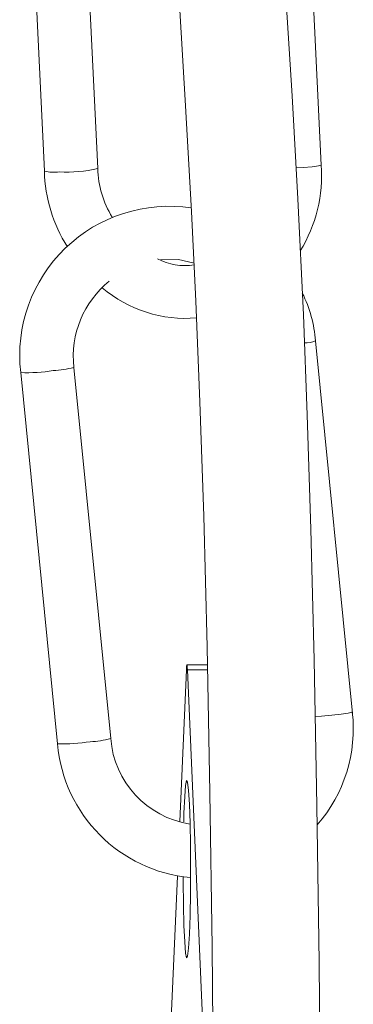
# Model space of a CAD drawing. Header units: millimetres. Extents: x -229 to 562, y -1615 to 177.
# Tile 6 of 10: x -67 to -48, y -1192 to -1136. Entities that reach past the tile are written whole.
import ezdxf

# ---------------------------------------------------------------- set-up
doc = ezdxf.new("R2010")
doc.units = ezdxf.units.MM

msp = doc.modelspace()

# ---------------------------------------------------------------- linework, layer by layer
at = {"color": 7, "linetype": 'Continuous', "lineweight": 15}
for p, q in [((-49.709, -1144.538), (-50.712, -1123.607)), ((-66.267, -1123.948), (-65.264, -1144.88)), ((-62.268, -1144.736), (-63.271, -1123.805)), ((-47.957, -1175.394), (-50.038, -1154.431)), ((-66.595, -1156.215), (-64.524, -1177.091)), ((-61.538, -1176.794), (-63.61, -1155.918)), ((-57.289, -1172.928), (-57.66, -1181.472)), ((-56.105, -1172.649), (-57.26, -1172.649)), ((-56.215, -1196.261), (-57.231, -1172.928)), ((-57.794, -1184.547), (-58.304, -1196.261))]:
    msp.add_line(p, q, dxfattribs=at)
at = {"color": 8, "linetype": 'Continuous', "lineweight": 15}
msp.add_line((-56.099, -1172.928), (-57.231, -1172.928), dxfattribs=at)
at = {"color": 7, "linetype": 'Continuous', "lineweight": 15, "flags": 128}
for points in [[(-57.664, -1135.834), (-57.33, -1141.202), (-56.998, -1147.161), (-56.756, -1152.195), (-56.526, -1157.859), (-56.314, -1164.293), (-56.125, -1171.637), (-55.965, -1179.826), (-55.84, -1188.533), (-55.755, -1197.352), (-55.715, -1205.964), (-55.714, -1211.439), (-55.736, -1216.597), (-55.78, -1221.351), (-55.828, -1224.6), (-55.89, -1227.54), (-55.965, -1230.135), (-56.053, -1232.348), (-56.135, -1233.9), (-56.19, -1234.798), (-56.197, -1235.192), (-56.178, -1235.233)], [(-49.748, -1198.448), (-49.83, -1189.377), (-49.951, -1180.584), (-50.107, -1172.372), (-50.29, -1165.014), (-50.496, -1158.591), (-50.717, -1152.966), (-51.028, -1146.44), (-51.353, -1140.655), (-51.684, -1135.35)], [(-58.748, -1149.87), (-57.725, -1149.855), (-56.858, -1150.06)], [(-57.231, -1172.928), (-57.237, -1172.809), (-57.244, -1172.721), (-57.252, -1172.667), (-57.26, -1172.649), (-57.267, -1172.667), (-57.275, -1172.721), (-57.282, -1172.809), (-57.289, -1172.928)], [(-57.05, -1184.151), (-57.058, -1182.802), (-57.081, -1181.553), (-57.117, -1180.497), (-57.163, -1179.711), (-57.217, -1179.255), (-57.274, -1179.162), (-57.33, -1179.44), (-57.38, -1180.066), (-57.422, -1180.995), (-57.436, -1181.475)], [(-57.468, -1184.584), (-57.467, -1184.832), (-57.451, -1186.143), (-57.422, -1187.306), (-57.38, -1188.236), (-57.33, -1188.862), (-57.274, -1189.139), (-57.217, -1189.046), (-57.163, -1188.59), (-57.117, -1187.805), (-57.081, -1186.749), (-57.058, -1185.5), (-57.05, -1184.151)]]:
    msp.add_lwpolyline(points, dxfattribs=at)
at = {"color": 8, "linetype": 'Continuous', "lineweight": 15, "flags": 128}
for points in [[(-51.126, -1144.702), (-50.722, -1144.679), (-50.216, -1144.636), (-49.861, -1144.589), (-49.712, -1144.545), (-49.725, -1144.539)], [(-50.046, -1175.575), (-49.704, -1175.547), (-49.122, -1175.488)], [(-49.122, -1175.488), (-48.591, -1175.425), (-48.192, -1175.366), (-47.986, -1175.321), (-47.994, -1175.31)]]:
    msp.add_lwpolyline(points, dxfattribs=at)
at = {"color": 8, "linetype": 'Continuous', "lineweight": 15}
for centre, radius, start, end in [((-64.007, -1137.358), 7.581, 266.8406, 283.2651), ((-64.709, -1142.512), 2.432, 256.8091, 276.7165), ((-50.683, -1152.703), 1.845, 270.8975, 290.4756), ((-66.239, -1147.294), 8.928, 267.7145, 279.5001), ((-64.946, -1151.171), 4.932, 272.0895, 285.7127), ((-62.875, -1172.037), 4.942, 272.1006, 285.6955), ((-64.168, -1168.17), 8.927, 267.7141, 279.5003)]:
    msp.add_arc(centre, radius, start, end, dxfattribs=at)
at = {"color": 7, "linetype": 'Continuous', "lineweight": 15}
for centre, radius, start, end in [((-56.848, -1144.612), 5.421, 181.3122, 211.8206), ((-57.86, -1145.106), 8.171, 328.5665, 3.9887), ((-56.949, -1144.68), 8.317, 181.3755, 212.3671), ((-58.255, -1155.254), 8.396, 81.4709, 186.5704), ((-57.398, -1147.049), 3.149, 241.3225, 279.9424), ((-58.227, -1155.3), 5.418, 128.7294, 186.5562), ((-57.344, -1145.982), 7.182, 229.444, 275.0078), ((-56.941, -1154.88), 6.917, 3.7248, 26.9554), ((-56.129, -1176.252), 8.218, 318.901, 6.6016), ((-56.262, -1176.38), 5.293, 184.4936, 261.0635), ((-56.295, -1176.398), 8.258, 184.8121, 264.7345)]:
    msp.add_arc(centre, radius, start, end, dxfattribs=at)

doc.saveas('drawing.dxf')
